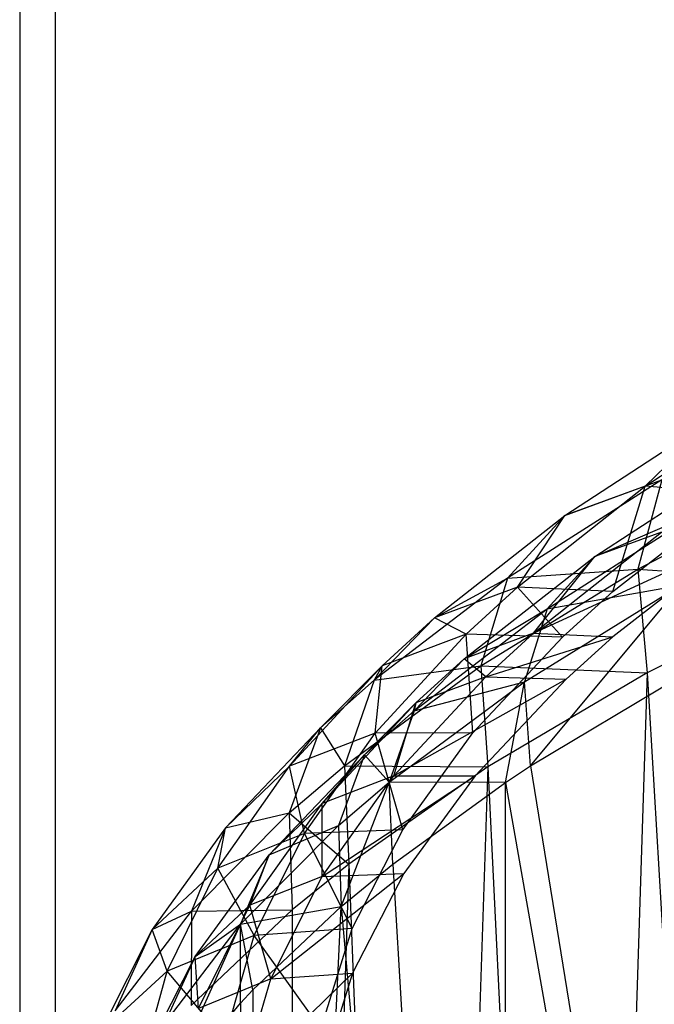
# Model space of a CAD drawing. Extents: x 0.01 to 2.77, y 0.07 to 2.63.
# Tile 12 of 39: x 0.64 to 0.74, y 0.34 to 0.49. Entities that reach past the tile are written whole.
import ezdxf

# ---------------------------------------------------------------- set-up
doc = ezdxf.new("R2010")
doc.units = 0
doc.header["$MEASUREMENT"] = 0
doc.layers.get('0').update_dxf_attribs({"color": 13, "linetype": 'CONTINUOUS'})

# ---------------------------------------------------------------- blocks, each defined once
blk = doc.blocks.new('AVA_LED_PM_STL')
at = {"color": 0}
for p, q in [((0.63804, 2.62686, 0.61447), (0.63804, 0.22528, 0.61447)), ((0.63804, 2.62686, 0.61447), (0.63804, 0.22528, 0.61447)), ((0.63804, 2.62686, 2.169), (0.63804, 0.22528, 2.169)), ((0.63804, 2.62686, 2.169), (0.63804, 0.22528, 2.169)), ((0.64353, 2.60717, 2.16335), (0.64353, 0.21741, 2.16335)), ((0.64353, 2.60717, 2.16335), (0.64353, 0.21741, 2.16335)), ((0.64353, 2.60717, 0.62012), (0.64353, 0.21741, 0.62012)), ((0.64353, 2.60717, 0.62012), (0.64353, 0.21741, 0.62012)), ((0.73497, 0.42152, 1.26356), (0.75784, 0.43657, 1.29396)), ((0.73497, 0.42152, 1.26356), (0.75784, 0.43657, 1.29396)), ((0.72254, 0.41697, 1.27452), (0.74594, 0.43223, 1.306)), ((0.72254, 0.41697, 1.27452), (0.74594, 0.43223, 1.306)), ((0.73497, 0.42152, 1.26356), (0.74594, 0.43223, 1.306)), ((0.73497, 0.42152, 1.26356), (0.74594, 0.43223, 1.306)), ((0.72717, 0.4106, 1.27489), (0.75061, 0.42586, 1.30622)), ((0.72717, 0.4106, 1.27489), (0.75061, 0.42586, 1.30622)), ((0.73383, 0.40864, 1.32782), (0.76133, 0.42303, 1.35897)), ((0.73383, 0.40864, 1.32782), (0.76133, 0.42303, 1.35897)), ((0.73756, 0.42248, 1.31783), (0.71365, 0.40726, 1.28558)), ((0.73756, 0.42248, 1.31783), (0.71365, 0.40726, 1.28558)), ((0.71521, 0.40589, 1.23196), (0.73497, 0.42152, 1.26356)), ((0.71521, 0.40589, 1.23196), (0.73497, 0.42152, 1.26356)), ((0.72254, 0.41697, 1.27452), (0.73756, 0.42248, 1.31783)), ((0.72254, 0.41697, 1.27452), (0.73756, 0.42248, 1.31783)), ((0.73497, 0.42152, 1.26356), (0.72254, 0.41697, 1.27452)), ((0.73497, 0.42152, 1.26356), (0.72254, 0.41697, 1.27452)), ((0.72997, 0.40519, 1.2238), (0.73497, 0.42152, 1.26356)), ((0.72997, 0.40519, 1.2238), (0.73497, 0.42152, 1.26356)), ((0.73756, 0.42248, 1.31783), (0.73383, 0.40864, 1.32782)), ((0.73756, 0.42248, 1.31783), (0.73383, 0.40864, 1.32782)), ((0.7493, 0.42032, 1.25413), (0.73497, 0.42152, 1.26356)), ((0.7493, 0.42032, 1.25413), (0.73497, 0.42152, 1.26356)), ((0.72997, 0.40519, 1.2238), (0.7493, 0.42032, 1.25413)), ((0.72997, 0.40519, 1.2238), (0.7493, 0.42032, 1.25413)), ((0.70234, 0.40111, 1.24176), (0.72254, 0.41697, 1.27452)), ((0.70234, 0.40111, 1.24176), (0.72254, 0.41697, 1.27452)), ((0.72254, 0.41697, 1.27452), (0.71365, 0.40726, 1.28558)), ((0.72254, 0.41697, 1.27452), (0.71365, 0.40726, 1.28558)), ((0.71521, 0.40589, 1.23196), (0.72254, 0.41697, 1.27452)), ((0.71521, 0.40589, 1.23196), (0.72254, 0.41697, 1.27452)), ((0.71977, 0.40251, 1.28411), (0.74363, 0.41773, 1.31608)), ((0.71977, 0.40251, 1.28411), (0.74363, 0.41773, 1.31608)), ((0.72717, 0.4106, 1.27489), (0.74363, 0.41773, 1.31608)), ((0.72717, 0.4106, 1.27489), (0.74363, 0.41773, 1.31608)), ((0.71767, 0.39873, 1.23411), (0.73753, 0.4144, 1.26575)), ((0.71767, 0.39873, 1.23411), (0.73753, 0.4144, 1.26575)), ((0.73753, 0.4144, 1.26575), (0.72717, 0.4106, 1.27489)), ((0.73753, 0.4144, 1.26575), (0.72717, 0.4106, 1.27489)), ((0.71767, 0.39873, 1.23411), (0.74946, 0.41339, 1.25788)), ((0.71767, 0.39873, 1.23411), (0.74946, 0.41339, 1.25788)), ((0.74946, 0.41339, 1.25788), (0.72997, 0.39815, 1.22731)), ((0.74946, 0.41339, 1.25788), (0.72997, 0.39815, 1.22731)), ((0.70695, 0.39474, 1.24228), (0.72717, 0.4106, 1.27489)), ((0.70695, 0.39474, 1.24228), (0.72717, 0.4106, 1.27489)), ((0.71767, 0.39873, 1.23411), (0.72717, 0.4106, 1.27489)), ((0.71767, 0.39873, 1.23411), (0.72717, 0.4106, 1.27489)), ((0.72717, 0.4106, 1.27489), (0.71977, 0.40251, 1.28411)), ((0.72717, 0.4106, 1.27489), (0.71977, 0.40251, 1.28411)), ((0.70949, 0.39369, 1.29527), (0.73383, 0.40864, 1.32782)), ((0.70949, 0.39369, 1.29527), (0.73383, 0.40864, 1.32782)), ((0.71365, 0.40726, 1.28558), (0.73383, 0.40864, 1.32782)), ((0.71365, 0.40726, 1.28558), (0.73383, 0.40864, 1.32782)), ((0.73383, 0.40864, 1.32782), (0.76303, 0.40664, 1.36549)), ((0.73383, 0.40864, 1.32782), (0.76303, 0.40664, 1.36549)), ((0.73383, 0.40864, 1.32782), (0.73527, 0.39261, 1.33462)), ((0.73383, 0.40864, 1.32782), (0.73527, 0.39261, 1.33462)), ((0.71365, 0.40726, 1.28558), (0.69299, 0.39145, 1.25196)), ((0.71365, 0.40726, 1.28558), (0.69299, 0.39145, 1.25196)), ((0.70234, 0.40111, 1.24176), (0.71365, 0.40726, 1.28558)), ((0.70234, 0.40111, 1.24176), (0.71365, 0.40726, 1.28558)), ((0.71365, 0.40726, 1.28558), (0.70949, 0.39369, 1.29527)), ((0.71365, 0.40726, 1.28558), (0.70949, 0.39369, 1.29527)), ((0.7163, 0.3912, 1.29219), (0.74053, 0.4062, 1.32441)), ((0.7163, 0.3912, 1.29219), (0.74053, 0.4062, 1.32441)), ((0.71722, 0.37816, 1.29804), (0.74053, 0.4062, 1.32441)), ((0.71722, 0.37816, 1.29804), (0.74053, 0.4062, 1.32441)), ((0.71977, 0.40251, 1.28411), (0.74053, 0.4062, 1.32441)), ((0.71977, 0.40251, 1.28411), (0.74053, 0.4062, 1.32441)), ((0.76303, 0.40664, 1.36549), (0.73527, 0.39261, 1.33462)), ((0.76303, 0.40664, 1.36549), (0.73527, 0.39261, 1.33462)), ((0.71521, 0.40589, 1.23196), (0.70234, 0.40111, 1.24176)), ((0.71521, 0.40589, 1.23196), (0.70234, 0.40111, 1.24176)), ((0.70726, 0.39857, 1.21715), (0.71521, 0.40589, 1.23196)), ((0.70726, 0.39857, 1.21715), (0.71521, 0.40589, 1.23196)), ((0.72997, 0.40519, 1.2238), (0.71521, 0.40589, 1.23196)), ((0.72997, 0.40519, 1.2238), (0.71521, 0.40589, 1.23196)), ((0.72217, 0.39811, 1.20959), (0.71521, 0.40589, 1.23196)), ((0.72217, 0.39811, 1.20959), (0.71521, 0.40589, 1.23196)), ((0.72217, 0.39811, 1.20959), (0.72997, 0.40519, 1.2238)), ((0.72217, 0.39811, 1.20959), (0.72997, 0.40519, 1.2238)), ((0.69916, 0.3867, 1.25078), (0.71977, 0.40251, 1.28411)), ((0.69916, 0.3867, 1.25078), (0.71977, 0.40251, 1.28411)), ((0.70695, 0.39474, 1.24228), (0.71977, 0.40251, 1.28411)), ((0.70695, 0.39474, 1.24228), (0.71977, 0.40251, 1.28411)), ((0.71977, 0.40251, 1.28411), (0.7163, 0.3912, 1.29219)), ((0.71977, 0.40251, 1.28411), (0.7163, 0.3912, 1.29219)), ((0.70234, 0.40111, 1.24176), (0.69299, 0.39145, 1.25196)), ((0.70234, 0.40111, 1.24176), (0.69299, 0.39145, 1.25196)), ((0.69422, 0.39368, 1.22639), (0.70234, 0.40111, 1.24176)), ((0.69422, 0.39368, 1.22639), (0.70234, 0.40111, 1.24176)), ((0.70726, 0.39857, 1.21715), (0.70234, 0.40111, 1.24176)), ((0.70726, 0.39857, 1.21715), (0.70234, 0.40111, 1.24176)), ((0.69315, 0.38324, 1.18612), (0.70726, 0.39857, 1.21715)), ((0.69315, 0.38324, 1.18612), (0.70726, 0.39857, 1.21715)), ((0.70726, 0.39857, 1.21715), (0.69422, 0.39368, 1.22639)), ((0.70726, 0.39857, 1.21715), (0.69422, 0.39368, 1.22639)), ((0.71767, 0.39873, 1.23411), (0.70695, 0.39474, 1.24228)), ((0.71767, 0.39873, 1.23411), (0.70695, 0.39474, 1.24228)), ((0.72217, 0.39811, 1.20959), (0.70726, 0.39857, 1.21715)), ((0.72217, 0.39811, 1.20959), (0.70726, 0.39857, 1.21715)), ((0.70828, 0.38328, 1.17985), (0.70726, 0.39857, 1.21715)), ((0.70828, 0.38328, 1.17985), (0.70726, 0.39857, 1.21715)), ((0.7103, 0.39198, 1.22048), (0.71767, 0.39873, 1.23411)), ((0.7103, 0.39198, 1.22048), (0.71767, 0.39873, 1.23411)), ((0.71767, 0.39873, 1.23411), (0.72997, 0.39815, 1.22731)), ((0.71767, 0.39873, 1.23411), (0.72997, 0.39815, 1.22731)), ((0.70828, 0.38328, 1.17985), (0.72217, 0.39811, 1.20959)), ((0.70828, 0.38328, 1.17985), (0.72217, 0.39811, 1.20959)), ((0.7103, 0.39198, 1.22048), (0.72997, 0.39815, 1.22731)), ((0.7103, 0.39198, 1.22048), (0.72997, 0.39815, 1.22731)), ((0.72997, 0.39815, 1.22731), (0.72272, 0.39159, 1.21415)), ((0.72997, 0.39815, 1.22731), (0.72272, 0.39159, 1.21415)), ((0.70695, 0.39474, 1.24228), (0.69916, 0.3867, 1.25078)), ((0.70695, 0.39474, 1.24228), (0.69916, 0.3867, 1.25078)), ((0.69944, 0.38791, 1.22822), (0.70695, 0.39474, 1.24228)), ((0.69944, 0.38791, 1.22822), (0.70695, 0.39474, 1.24228)), ((0.7103, 0.39198, 1.22048), (0.70695, 0.39474, 1.24228)), ((0.7103, 0.39198, 1.22048), (0.70695, 0.39474, 1.24228)), ((0.67984, 0.37812, 1.19417), (0.69422, 0.39368, 1.22639)), ((0.67984, 0.37812, 1.19417), (0.69422, 0.39368, 1.22639)), ((0.69422, 0.39368, 1.22639), (0.68468, 0.38405, 1.23617)), ((0.69422, 0.39368, 1.22639), (0.68468, 0.38405, 1.23617)), ((0.68836, 0.37816, 1.26126), (0.70949, 0.39369, 1.29527)), ((0.68836, 0.37816, 1.26126), (0.70949, 0.39369, 1.29527)), ((0.69299, 0.39145, 1.25196), (0.70949, 0.39369, 1.29527)), ((0.69299, 0.39145, 1.25196), (0.70949, 0.39369, 1.29527)), ((0.69422, 0.39368, 1.22639), (0.69299, 0.39145, 1.25196)), ((0.69422, 0.39368, 1.22639), (0.69299, 0.39145, 1.25196)), ((0.69315, 0.38324, 1.18612), (0.69422, 0.39368, 1.22639)), ((0.69315, 0.38324, 1.18612), (0.69422, 0.39368, 1.22639)), ((0.70949, 0.39369, 1.29527), (0.73527, 0.39261, 1.33462)), ((0.70949, 0.39369, 1.29527), (0.73527, 0.39261, 1.33462)), ((0.70949, 0.39369, 1.29527), (0.71059, 0.37804, 1.3023)), ((0.70949, 0.39369, 1.29527), (0.71059, 0.37804, 1.3023)), ((0.73527, 0.39261, 1.33462), (0.71059, 0.37804, 1.3023)), ((0.73527, 0.39261, 1.33462), (0.71059, 0.37804, 1.3023)), ((0.71722, 0.37816, 1.29804), (0.74173, 0.39283, 1.33007)), ((0.71722, 0.37816, 1.29804), (0.74173, 0.39283, 1.33007)), ((0.73527, 0.39261, 1.33462), (0.72531, 0.07568, 1.32222)), ((0.73527, 0.39261, 1.33462), (0.72531, 0.07568, 1.32222)), ((0.73527, 0.39261, 1.33462), (0.75424, 0.07568, 1.35622)), ((0.73527, 0.39261, 1.33462), (0.75424, 0.07568, 1.35622)), ((0.69299, 0.39145, 1.25196), (0.68468, 0.38405, 1.23617)), ((0.69299, 0.39145, 1.25196), (0.68468, 0.38405, 1.23617)), ((0.69299, 0.39145, 1.25196), (0.68836, 0.37816, 1.26126)), ((0.69299, 0.39145, 1.25196), (0.68836, 0.37816, 1.26126)), ((0.6953, 0.37562, 1.25853), (0.7163, 0.3912, 1.29219)), ((0.6953, 0.37562, 1.25853), (0.7163, 0.3912, 1.29219)), ((0.69601, 0.37661, 1.18942), (0.7103, 0.39198, 1.22048)), ((0.69601, 0.37661, 1.18942), (0.7103, 0.39198, 1.22048)), ((0.69601, 0.37661, 1.18942), (0.72272, 0.39159, 1.21415)), ((0.69601, 0.37661, 1.18942), (0.72272, 0.39159, 1.21415)), ((0.69916, 0.3867, 1.25078), (0.7163, 0.3912, 1.29219)), ((0.69916, 0.3867, 1.25078), (0.7163, 0.3912, 1.29219)), ((0.7103, 0.39198, 1.22048), (0.69944, 0.38791, 1.22822)), ((0.7103, 0.39198, 1.22048), (0.69944, 0.38791, 1.22822)), ((0.72272, 0.39159, 1.21415), (0.70862, 0.37664, 1.18417)), ((0.72272, 0.39159, 1.21415), (0.70862, 0.37664, 1.18417)), ((0.7103, 0.39198, 1.22048), (0.72272, 0.39159, 1.21415)), ((0.7103, 0.39198, 1.22048), (0.72272, 0.39159, 1.21415)), ((0.71335, 0.37559, 1.29243), (0.7163, 0.3912, 1.29219)), ((0.71335, 0.37559, 1.29243), (0.7163, 0.3912, 1.29219)), ((0.71722, 0.37816, 1.29804), (0.7163, 0.3912, 1.29219)), ((0.71722, 0.37816, 1.29804), (0.7163, 0.3912, 1.29219)), ((0.68493, 0.37235, 1.19616), (0.69944, 0.38791, 1.22822)), ((0.68493, 0.37235, 1.19616), (0.69944, 0.38791, 1.22822)), ((0.69944, 0.38791, 1.22822), (0.6915, 0.37989, 1.2364)), ((0.69944, 0.38791, 1.22822), (0.6915, 0.37989, 1.2364)), ((0.69601, 0.37661, 1.18942), (0.69944, 0.38791, 1.22822)), ((0.69601, 0.37661, 1.18942), (0.69944, 0.38791, 1.22822)), ((0.69944, 0.38791, 1.22822), (0.69916, 0.3867, 1.25078)), ((0.69944, 0.38791, 1.22822), (0.69916, 0.3867, 1.25078)), ((0.6915, 0.37989, 1.2364), (0.69916, 0.3867, 1.25078)), ((0.6915, 0.37989, 1.2364), (0.69916, 0.3867, 1.25078)), ((0.69916, 0.3867, 1.25078), (0.6953, 0.37562, 1.25853)), ((0.69916, 0.3867, 1.25078), (0.6953, 0.37562, 1.25853)), ((0.68468, 0.38405, 1.23617), (0.66995, 0.36854, 1.20303)), ((0.68468, 0.38405, 1.23617), (0.66995, 0.36854, 1.20303)), ((0.68468, 0.38405, 1.23617), (0.67983, 0.37088, 1.24527)), ((0.68468, 0.38405, 1.23617), (0.67983, 0.37088, 1.24527)), ((0.67984, 0.37812, 1.19417), (0.68468, 0.38405, 1.23617)), ((0.67984, 0.37812, 1.19417), (0.68468, 0.38405, 1.23617)), ((0.69315, 0.38324, 1.18612), (0.67984, 0.37812, 1.19417)), ((0.69315, 0.38324, 1.18612), (0.67984, 0.37812, 1.19417)), ((0.6822, 0.36768, 1.15464), (0.69315, 0.38324, 1.18612)), ((0.6822, 0.36768, 1.15464), (0.69315, 0.38324, 1.18612)), ((0.68468, 0.38405, 1.23617), (0.68836, 0.37816, 1.26126)), ((0.68468, 0.38405, 1.23617), (0.68836, 0.37816, 1.26126)), ((0.70828, 0.38328, 1.17985), (0.69315, 0.38324, 1.18612)), ((0.70828, 0.38328, 1.17985), (0.69315, 0.38324, 1.18612)), ((0.69741, 0.36824, 1.14967), (0.69315, 0.38324, 1.18612)), ((0.69741, 0.36824, 1.14967), (0.69315, 0.38324, 1.18612)), ((0.69741, 0.36824, 1.14967), (0.70828, 0.38328, 1.17985)), ((0.69741, 0.36824, 1.14967), (0.70828, 0.38328, 1.17985)), ((0.67669, 0.36436, 1.20357), (0.6915, 0.37989, 1.2364)), ((0.67669, 0.36436, 1.20357), (0.6915, 0.37989, 1.2364)), ((0.68493, 0.37235, 1.19616), (0.6915, 0.37989, 1.2364)), ((0.68493, 0.37235, 1.19616), (0.6915, 0.37989, 1.2364)), ((0.6915, 0.37989, 1.2364), (0.68748, 0.36891, 1.24399)), ((0.6915, 0.37989, 1.2364), (0.68748, 0.36891, 1.24399)), ((0.6915, 0.37989, 1.2364), (0.6953, 0.37562, 1.25853)), ((0.6915, 0.37989, 1.2364), (0.6953, 0.37562, 1.25853)), ((0.66874, 0.36233, 1.16145), (0.67984, 0.37812, 1.19417)), ((0.66874, 0.36233, 1.16145), (0.67984, 0.37812, 1.19417)), ((0.67984, 0.37812, 1.19417), (0.66995, 0.36854, 1.20303)), ((0.67984, 0.37812, 1.19417), (0.66995, 0.36854, 1.20303)), ((0.67983, 0.37088, 1.24527), (0.68836, 0.37816, 1.26126)), ((0.67983, 0.37088, 1.24527), (0.68836, 0.37816, 1.26126)), ((0.6822, 0.36768, 1.15464), (0.67984, 0.37812, 1.19417)), ((0.6822, 0.36768, 1.15464), (0.67984, 0.37812, 1.19417)), ((0.68836, 0.37816, 1.26126), (0.71059, 0.37804, 1.3023)), ((0.68836, 0.37816, 1.26126), (0.71059, 0.37804, 1.3023)), ((0.68836, 0.37816, 1.26126), (0.68904, 0.36291, 1.26847)), ((0.68836, 0.37816, 1.26126), (0.68904, 0.36291, 1.26847)), ((0.71059, 0.37804, 1.3023), (0.68904, 0.36291, 1.26847)), ((0.71059, 0.37804, 1.3023), (0.68904, 0.36291, 1.26847)), ((0.71059, 0.37804, 1.3023), (0.70053, 0.07568, 1.28732)), ((0.71059, 0.37804, 1.3023), (0.70053, 0.07568, 1.28732)), ((0.71059, 0.37804, 1.3023), (0.72531, 0.07568, 1.32222)), ((0.71059, 0.37804, 1.3023), (0.72531, 0.07568, 1.32222)), ((0.71335, 0.37559, 1.29243), (0.71722, 0.37816, 1.29804)), ((0.71335, 0.37559, 1.29243), (0.71722, 0.37816, 1.29804)), ((0.71722, 0.37816, 1.29804), (0.76746, 0.0678, 1.35874)), ((0.71722, 0.37816, 1.29804), (0.76746, 0.0678, 1.35874)), ((0.68491, 0.36101, 1.15789), (0.70862, 0.37664, 1.18417)), ((0.68491, 0.36101, 1.15789), (0.70862, 0.37664, 1.18417)), ((0.68491, 0.36101, 1.15789), (0.69601, 0.37661, 1.18942)), ((0.68491, 0.36101, 1.15789), (0.69601, 0.37661, 1.18942)), ((0.69601, 0.37661, 1.18942), (0.68493, 0.37235, 1.19616)), ((0.69601, 0.37661, 1.18942), (0.68493, 0.37235, 1.19616)), ((0.68748, 0.36891, 1.24399), (0.6953, 0.37562, 1.25853)), ((0.68748, 0.36891, 1.24399), (0.6953, 0.37562, 1.25853)), ((0.68787, 0.35635, 1.25004), (0.6953, 0.37562, 1.25853)), ((0.68787, 0.35635, 1.25004), (0.6953, 0.37562, 1.25853)), ((0.71335, 0.37559, 1.29243), (0.6953, 0.37562, 1.25853)), ((0.71335, 0.37559, 1.29243), (0.6953, 0.37562, 1.25853)), ((0.69586, 0.36291, 1.26454), (0.6953, 0.37562, 1.25853)), ((0.69586, 0.36291, 1.26454), (0.6953, 0.37562, 1.25853)), ((0.69586, 0.36291, 1.26454), (0.71335, 0.37559, 1.29243)), ((0.69586, 0.36291, 1.26454), (0.71335, 0.37559, 1.29243)), ((0.69601, 0.37661, 1.18942), (0.70862, 0.37664, 1.18417)), ((0.69601, 0.37661, 1.18942), (0.70862, 0.37664, 1.18417)), ((0.70862, 0.37664, 1.18417), (0.69758, 0.36146, 1.15374)), ((0.70862, 0.37664, 1.18417), (0.69758, 0.36146, 1.15374)), ((0.71335, 0.0678, 1.29244), (0.71335, 0.37559, 1.29243)), ((0.71335, 0.37559, 1.29243), (0.76746, 0.0678, 1.35874)), ((0.71335, 0.37559, 1.29243), (0.76746, 0.0678, 1.35874)), ((0.71335, 0.0678, 1.29244), (0.71335, 0.37559, 1.29243)), ((0.67369, 0.35656, 1.16359), (0.68493, 0.37235, 1.19616)), ((0.67369, 0.35656, 1.16359), (0.68493, 0.37235, 1.19616)), ((0.68493, 0.37235, 1.19616), (0.67669, 0.36436, 1.20357)), ((0.68493, 0.37235, 1.19616), (0.67669, 0.36436, 1.20357)), ((0.68491, 0.36101, 1.15789), (0.68493, 0.37235, 1.19616)), ((0.68491, 0.36101, 1.15789), (0.68493, 0.37235, 1.19616)), ((0.66466, 0.35565, 1.21164), (0.67983, 0.37088, 1.24527)), ((0.66466, 0.35565, 1.21164), (0.67983, 0.37088, 1.24527)), ((0.66995, 0.36854, 1.20303), (0.67983, 0.37088, 1.24527)), ((0.66995, 0.36854, 1.20303), (0.67983, 0.37088, 1.24527)), ((0.67983, 0.37088, 1.24527), (0.68904, 0.36291, 1.26847)), ((0.67983, 0.37088, 1.24527), (0.68904, 0.36291, 1.26847)), ((0.67983, 0.37088, 1.24527), (0.68029, 0.35583, 1.25253)), ((0.67983, 0.37088, 1.24527), (0.68029, 0.35583, 1.25253)), ((0.66995, 0.36854, 1.20303), (0.65857, 0.35281, 1.16934)), ((0.66995, 0.36854, 1.20303), (0.65857, 0.35281, 1.16934)), ((0.66995, 0.36854, 1.20303), (0.66466, 0.35565, 1.21164)), ((0.66995, 0.36854, 1.20303), (0.66466, 0.35565, 1.21164)), ((0.66874, 0.36233, 1.16145), (0.66995, 0.36854, 1.20303)), ((0.66874, 0.36233, 1.16145), (0.66995, 0.36854, 1.20303)), ((0.67229, 0.35362, 1.21075), (0.68748, 0.36891, 1.24399)), ((0.67229, 0.35362, 1.21075), (0.68748, 0.36891, 1.24399)), ((0.67669, 0.36436, 1.20357), (0.68748, 0.36891, 1.24399)), ((0.67669, 0.36436, 1.20357), (0.68748, 0.36891, 1.24399)), ((0.69741, 0.36824, 1.14967), (0.6822, 0.36768, 1.15464)), ((0.69741, 0.36824, 1.14967), (0.6822, 0.36768, 1.15464)), ((0.68748, 0.36891, 1.24399), (0.68787, 0.35635, 1.25004)), ((0.68748, 0.36891, 1.24399), (0.68787, 0.35635, 1.25004)), ((0.68955, 0.35296, 1.11904), (0.69741, 0.36824, 1.14967)), ((0.68955, 0.35296, 1.11904), (0.69741, 0.36824, 1.14967)), ((0.6822, 0.36768, 1.15464), (0.66874, 0.36233, 1.16145)), ((0.6822, 0.36768, 1.15464), (0.66874, 0.36233, 1.16145)), ((0.6744, 0.35189, 1.12268), (0.6822, 0.36768, 1.15464)), ((0.6744, 0.35189, 1.12268), (0.6822, 0.36768, 1.15464)), ((0.68955, 0.35296, 1.11904), (0.6822, 0.36768, 1.15464)), ((0.68955, 0.35296, 1.11904), (0.6822, 0.36768, 1.15464)), ((0.66522, 0.34862, 1.17018), (0.67669, 0.36436, 1.20357)), ((0.66522, 0.34862, 1.17018), (0.67669, 0.36436, 1.20357)), ((0.67669, 0.36436, 1.20357), (0.67229, 0.35362, 1.21075)), ((0.67669, 0.36436, 1.20357), (0.67229, 0.35362, 1.21075)), ((0.67369, 0.35656, 1.16359), (0.67669, 0.36436, 1.20357)), ((0.67369, 0.35656, 1.16359), (0.67669, 0.36436, 1.20357)), ((0.66874, 0.36233, 1.16145), (0.65857, 0.35281, 1.16934)), ((0.66874, 0.36233, 1.16145), (0.65857, 0.35281, 1.16934)), ((0.66091, 0.34632, 1.12824), (0.66874, 0.36233, 1.16145)), ((0.66091, 0.34632, 1.12824), (0.66874, 0.36233, 1.16145)), ((0.6744, 0.35189, 1.12268), (0.66874, 0.36233, 1.16145)), ((0.6744, 0.35189, 1.12268), (0.66874, 0.36233, 1.16145)), ((0.68904, 0.36291, 1.26847), (0.67988, 0.07568, 1.25175)), ((0.68904, 0.36291, 1.26847), (0.67988, 0.07568, 1.25175)), ((0.68904, 0.36291, 1.26847), (0.68029, 0.35583, 1.25253)), ((0.68904, 0.36291, 1.26847), (0.68029, 0.35583, 1.25253)), ((0.68787, 0.35635, 1.25004), (0.69586, 0.36291, 1.26454)), ((0.68787, 0.35635, 1.25004), (0.69586, 0.36291, 1.26454)), ((0.68904, 0.36291, 1.26847), (0.70053, 0.07568, 1.28732)), ((0.68904, 0.36291, 1.26847), (0.70053, 0.07568, 1.28732)), ((0.69586, 0.36291, 1.26454), (0.71335, 0.0678, 1.29244)), ((0.69586, 0.36291, 1.26454), (0.71335, 0.0678, 1.29244)), ((0.68491, 0.36101, 1.15789), (0.67369, 0.35656, 1.16359)), ((0.68491, 0.36101, 1.15789), (0.67369, 0.35656, 1.16359)), ((0.67698, 0.34517, 1.12588), (0.69758, 0.36146, 1.15374)), ((0.67698, 0.34517, 1.12588), (0.69758, 0.36146, 1.15374)), ((0.67698, 0.34517, 1.12588), (0.68491, 0.36101, 1.15789)), ((0.67698, 0.34517, 1.12588), (0.68491, 0.36101, 1.15789)), ((0.68491, 0.36101, 1.15789), (0.69758, 0.36146, 1.15374)), ((0.68491, 0.36101, 1.15789), (0.69758, 0.36146, 1.15374)), ((0.69758, 0.36146, 1.15374), (0.68961, 0.34605, 1.12283)), ((0.69758, 0.36146, 1.15374), (0.68961, 0.34605, 1.12283)), ((0.65286, 0.3402, 1.17738), (0.66466, 0.35565, 1.21164)), ((0.65286, 0.3402, 1.17738), (0.66466, 0.35565, 1.21164)), ((0.65857, 0.35281, 1.16934), (0.66466, 0.35565, 1.21164)), ((0.65857, 0.35281, 1.16934), (0.66466, 0.35565, 1.21164)), ((0.68029, 0.35583, 1.25253), (0.66462, 0.341, 1.21897)), ((0.68029, 0.35583, 1.25253), (0.66462, 0.341, 1.21897)), ((0.66466, 0.35565, 1.21164), (0.66462, 0.341, 1.21897)), ((0.66466, 0.35565, 1.21164), (0.66462, 0.341, 1.21897)), ((0.66466, 0.35565, 1.21164), (0.68029, 0.35583, 1.25253)), ((0.66466, 0.35565, 1.21164), (0.68029, 0.35583, 1.25253)), ((0.67369, 0.35656, 1.16359), (0.66522, 0.34862, 1.17018)), ((0.67369, 0.35656, 1.16359), (0.66522, 0.34862, 1.17018)), ((0.66574, 0.34053, 1.13052), (0.67369, 0.35656, 1.16359)), ((0.66574, 0.34053, 1.13052), (0.67369, 0.35656, 1.16359)), ((0.67229, 0.35362, 1.21075), (0.68787, 0.35635, 1.25004)), ((0.67229, 0.35362, 1.21075), (0.68787, 0.35635, 1.25004)), ((0.67698, 0.34517, 1.12588), (0.67369, 0.35656, 1.16359)), ((0.67698, 0.34517, 1.12588), (0.67369, 0.35656, 1.16359)), ((0.67418, 0.0678, 1.22139), (0.68787, 0.35635, 1.25004)), ((0.67418, 0.34344, 1.22138), (0.68787, 0.35635, 1.25004)), ((0.67418, 0.0678, 1.22139), (0.68787, 0.35635, 1.25004)), ((0.67418, 0.34344, 1.22138), (0.68787, 0.35635, 1.25004)), ((0.68029, 0.35583, 1.25253), (0.67988, 0.07568, 1.25175)), ((0.68029, 0.35583, 1.25253), (0.67988, 0.07568, 1.25175)), ((0.68787, 0.35635, 1.25004), (0.71335, 0.0678, 1.29244)), ((0.68787, 0.35635, 1.25004), (0.71335, 0.0678, 1.29244)), ((0.65857, 0.35281, 1.16934), (0.65054, 0.33685, 1.13509)), ((0.65857, 0.35281, 1.16934), (0.65054, 0.33685, 1.13509)), ((0.65857, 0.35281, 1.16934), (0.65286, 0.3402, 1.17738)), ((0.65857, 0.35281, 1.16934), (0.65286, 0.3402, 1.17738)), ((0.66091, 0.34632, 1.12824), (0.65857, 0.35281, 1.16934)), ((0.66091, 0.34632, 1.12824), (0.65857, 0.35281, 1.16934)), ((0.65998, 0.32623, 1.18296), (0.67229, 0.35362, 1.21075)), ((0.65998, 0.32623, 1.18296), (0.67229, 0.35362, 1.21075)), ((0.66046, 0.33811, 1.17689), (0.67229, 0.35362, 1.21075)), ((0.66046, 0.33811, 1.17689), (0.67229, 0.35362, 1.21075)), ((0.66522, 0.34862, 1.17018), (0.67229, 0.35362, 1.21075)), ((0.66522, 0.34862, 1.17018), (0.67229, 0.35362, 1.21075)), ((0.67226, 0.3414, 1.21685), (0.67229, 0.35362, 1.21075)), ((0.67226, 0.3414, 1.21685), (0.67229, 0.35362, 1.21075)), ((0.67418, 0.34344, 1.22138), (0.67229, 0.35362, 1.21075)), ((0.67418, 0.34344, 1.22138), (0.67229, 0.35362, 1.21075)), ((0.68955, 0.35296, 1.11904), (0.6744, 0.35189, 1.12268)), ((0.68955, 0.35296, 1.11904), (0.6744, 0.35189, 1.12268)), ((0.68474, 0.33743, 1.08788), (0.68955, 0.35296, 1.11904)), ((0.68474, 0.33743, 1.08788), (0.68955, 0.35296, 1.11904)), ((0.6744, 0.35189, 1.12268), (0.66091, 0.34632, 1.12824)), ((0.6744, 0.35189, 1.12268), (0.66091, 0.34632, 1.12824)), ((0.66979, 0.33586, 1.09022), (0.6744, 0.35189, 1.12268)), ((0.66979, 0.33586, 1.09022), (0.6744, 0.35189, 1.12268)), ((0.68474, 0.33743, 1.08788), (0.6744, 0.35189, 1.12268)), ((0.68474, 0.33743, 1.08788), (0.6744, 0.35189, 1.12268)), ((0.6571, 0.33264, 1.13623), (0.66522, 0.34862, 1.17018)), ((0.6571, 0.33264, 1.13623), (0.66522, 0.34862, 1.17018)), ((0.66522, 0.34862, 1.17018), (0.66046, 0.33811, 1.17689)), ((0.66522, 0.34862, 1.17018), (0.66046, 0.33811, 1.17689)), ((0.66574, 0.34053, 1.13052), (0.66522, 0.34862, 1.17018)), ((0.66574, 0.34053, 1.13052), (0.66522, 0.34862, 1.17018)), ((0.66091, 0.34632, 1.12824), (0.65054, 0.33685, 1.13509)), ((0.66091, 0.34632, 1.12824), (0.65054, 0.33685, 1.13509)), ((0.65639, 0.33006, 1.09449), (0.66091, 0.34632, 1.12824)), ((0.65639, 0.33006, 1.09449), (0.66091, 0.34632, 1.12824)), ((0.66979, 0.33586, 1.09022), (0.66091, 0.34632, 1.12824)), ((0.66979, 0.33586, 1.09022), (0.66091, 0.34632, 1.12824)), ((0.67698, 0.34517, 1.12588), (0.66574, 0.34053, 1.13052)), ((0.67698, 0.34517, 1.12588), (0.66574, 0.34053, 1.13052)), ((0.67228, 0.32907, 1.09334), (0.68961, 0.34605, 1.12283)), ((0.67228, 0.32907, 1.09334), (0.68961, 0.34605, 1.12283)), ((0.67228, 0.32907, 1.09334), (0.67698, 0.34517, 1.12588)), ((0.67228, 0.32907, 1.09334), (0.67698, 0.34517, 1.12588)), ((0.67698, 0.34517, 1.12588), (0.68961, 0.34605, 1.12283)), ((0.67698, 0.34517, 1.12588), (0.68961, 0.34605, 1.12283)), ((0.68961, 0.34605, 1.12283), (0.68474, 0.33038, 1.09139)), ((0.68961, 0.34605, 1.12283), (0.68474, 0.33038, 1.09139)), ((0.67226, 0.3414, 1.21685), (0.67418, 0.34344, 1.22138)), ((0.67226, 0.3414, 1.21685), (0.67418, 0.34344, 1.22138)), ((0.67418, 0.34344, 1.22138), (0.67418, 0.0678, 1.22139)), ((0.67418, 0.34344, 1.22138), (0.67418, 0.0678, 1.22139)), ((0.65998, 0.32623, 1.18296), (0.67226, 0.3414, 1.21685)), ((0.65998, 0.32623, 1.18296), (0.67226, 0.3414, 1.21685)), ((0.67226, 0.3414, 1.21685), (0.67418, 0.0678, 1.22139)), ((0.67226, 0.3414, 1.21685), (0.67418, 0.0678, 1.22139))]:
    blk.add_line(p, q, dxfattribs=at)

msp = doc.modelspace()

# ---------------------------------------------------------------- block references
at = {"color": 250}
msp.add_blockref('AVA_LED_PM_STL', (0, 0), dxfattribs=at)

doc.saveas('drawing.dxf')
